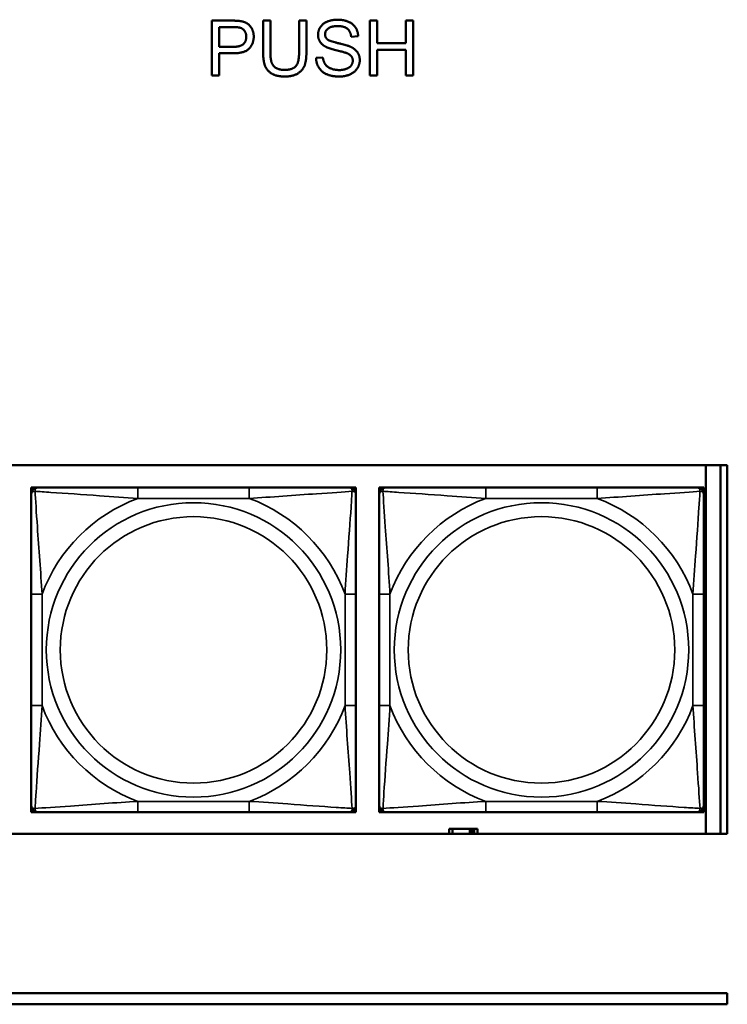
# Model space of a CAD drawing. Header units: inches. Extents: x 1.4 to 53.9, y 1.3 to 58.
# Tile 181 of 227: x 35.2 to 36.5, y 47.5 to 49.3. Entities that reach past the tile are written whole.
import ezdxf

# ---------------------------------------------------------------- set-up
doc = ezdxf.new("R2010")
doc.units = ezdxf.units.IN
doc.header["$MEASUREMENT"] = 0
doc.layers.add('Visible (ANSI)', color=7, linetype='Continuous', lineweight=50)
doc.layers.add('Visible Narrow (ANSI)', color=7, linetype='Continuous', lineweight=35)

msp = doc.modelspace()

# ---------------------------------------------------------------- linework, layer by layer
at = {"layer": 'Visible (ANSI)'}
for p, q in [((35.5849, 49.3155), (35.6226, 49.3155)), ((35.5849, 49.2155), (35.5849, 49.3155)), ((35.6783, 49.2577), (35.6783, 49.3155)), ((35.6783, 49.3155), (35.6916, 49.3155)), ((35.6916, 49.3155), (35.6916, 49.2578)), ((35.7437, 49.2578), (35.7437, 49.3155)), ((35.7437, 49.3155), (35.757, 49.3155)), ((35.757, 49.3155), (35.757, 49.2577)), ((35.8727, 49.3155), (35.886, 49.3155)), ((35.8727, 49.2155), (35.8727, 49.3155)), ((35.886, 49.3155), (35.886, 49.2744)), ((35.9378, 49.2744), (35.9378, 49.3155)), ((35.9378, 49.3155), (35.9511, 49.3155)), ((35.9511, 49.3155), (35.9511, 49.2155)), ((35.5981, 49.2679), (35.5981, 49.3037)), ((35.5981, 49.3037), (35.6237, 49.3037)), ((35.8512, 49.2873), (35.8385, 49.2863)), ((35.886, 49.2744), (35.9378, 49.2744)), ((35.624, 49.2679), (35.5981, 49.2679)), ((35.6238, 49.2561), (35.5981, 49.2561)), ((35.5981, 49.2561), (35.5981, 49.2155)), ((35.9378, 49.2626), (35.886, 49.2626)), ((35.886, 49.2626), (35.886, 49.2155)), ((35.9378, 49.2155), (35.9378, 49.2626)), ((35.7745, 49.2476), (35.787, 49.2487)), ((35.5981, 49.2155), (35.5849, 49.2155)), ((35.886, 49.2155), (35.8727, 49.2155)), ((35.9511, 49.2155), (35.9378, 49.2155)), ((33.9512, 48.507), (36.5227, 48.507)), ((36.4835, 48.507), (36.4835, 47.8365)), ((36.5101, 48.507), (36.5101, 47.8365)), ((36.5227, 48.507), (36.5227, 47.8365)), ((35.2564, 48.4661), (35.2623, 48.4661)), ((35.2564, 48.4602), (35.2564, 48.4661)), ((35.2564, 48.4543), (35.2564, 48.4602)), ((35.2623, 48.4661), (35.2682, 48.4661)), ((35.6529, 48.4661), (35.4506, 48.4661)), ((35.8352, 48.4661), (35.8411, 48.4661)), ((35.8411, 48.4661), (35.847, 48.4661)), ((35.847, 48.4661), (35.847, 48.4602)), ((35.847, 48.4602), (35.847, 48.4543)), ((35.8894, 48.4661), (35.8953, 48.4661)), ((35.8894, 48.4602), (35.8894, 48.4661)), ((35.8894, 48.4543), (35.8894, 48.4602)), ((35.8953, 48.4661), (35.9012, 48.4661)), ((36.2858, 48.4661), (36.0835, 48.4661)), ((36.4681, 48.4661), (36.474, 48.4661)), ((36.474, 48.4661), (36.4799, 48.4661)), ((36.4799, 48.4661), (36.4799, 48.4602)), ((36.4799, 48.4602), (36.4799, 48.4543)), ((35.2564, 48.272), (35.2564, 48.0697)), ((35.847, 48.0697), (35.847, 48.272)), ((35.8894, 48.272), (35.8894, 48.0697)), ((36.4799, 48.0697), (36.4799, 48.272)), ((35.2564, 47.8815), (35.2564, 47.8874)), ((35.2564, 47.8756), (35.2564, 47.8815)), ((35.847, 47.8874), (35.847, 47.8815)), ((35.847, 47.8815), (35.847, 47.8756)), ((35.8894, 47.8815), (35.8894, 47.8874)), ((35.8894, 47.8756), (35.8894, 47.8815)), ((36.4799, 47.8874), (36.4799, 47.8815)), ((36.4799, 47.8815), (36.4799, 47.8756)), ((35.2623, 47.8756), (35.2564, 47.8756)), ((35.2682, 47.8756), (35.2623, 47.8756)), ((35.4506, 47.8756), (35.6529, 47.8756)), ((35.8411, 47.8756), (35.8352, 47.8756)), ((35.847, 47.8756), (35.8411, 47.8756)), ((35.8953, 47.8756), (35.8894, 47.8756)), ((35.9012, 47.8756), (35.8953, 47.8756)), ((36.0835, 47.8756), (36.2858, 47.8756)), ((36.474, 47.8756), (36.4681, 47.8756)), ((36.4799, 47.8756), (36.474, 47.8756)), ((36.0228, 47.8454), (36.017, 47.8454)), ((36.017, 47.8454), (36.017, 47.8365)), ((36.0228, 47.8454), (36.0541, 47.8454)), ((36.0228, 47.8365), (36.0228, 47.8454)), ((36.0541, 47.8365), (36.0541, 47.8454)), ((36.0541, 47.8454), (36.0582, 47.8454)), ((36.0582, 47.8454), (36.0582, 47.8365)), ((36.0582, 47.8454), (36.0621, 47.8454)), ((36.068, 47.8454), (36.0621, 47.8454)), ((36.0621, 47.8454), (36.0621, 47.8365)), ((36.068, 47.8365), (36.068, 47.8454)), ((36.5227, 47.8365), (33.9512, 47.8365)), ((29.0757, 47.5461), (36.5227, 47.5461)), ((36.5227, 47.5461), (36.5227, 47.5261)), ((36.5227, 47.5261), (29.0757, 47.5261))]:
    msp.add_line(p, q, dxfattribs=at)
for centre, radius, start, end in [((35.2623, 48.4602), 0.00591, 90, 180), ((35.2682, 48.4543), 0.0118, 90, 180), ((35.8352, 48.4543), 0.0118, 0, 90), ((35.8411, 48.4602), 0.00591, 0, 90), ((35.8953, 48.4602), 0.00591, 90, 180), ((35.9012, 48.4543), 0.0118, 90, 180), ((36.4681, 48.4543), 0.0118, 0, 90), ((36.474, 48.4602), 0.00591, 0, 90), ((35.2682, 47.8874), 0.0118, 180, 270), ((35.2623, 47.8815), 0.00591, 180, 270), ((35.8352, 47.8874), 0.0118, 270, 0), ((35.8411, 47.8815), 0.00591, 270, 0), ((35.9012, 47.8874), 0.0118, 180, 270), ((35.8953, 47.8815), 0.00591, 180, 270), ((36.4681, 47.8874), 0.0118, 270, 0), ((36.474, 47.8815), 0.00591, 270, 0)]:
    msp.add_arc(centre, radius, start, end, dxfattribs=at)
for points in [[(35.6226, 49.3155), (35.6326, 49.3155), (35.6378, 49.3145)], [(35.6378, 49.3145), (35.6452, 49.3133), (35.6551, 49.3064), (35.6612, 49.294), (35.6612, 49.2865)], [(35.7782, 49.2896), (35.7782, 49.2972), (35.7868, 49.3104), (35.8034, 49.3172), (35.8135, 49.3172)], [(35.8135, 49.3172), (35.8246, 49.3172), (35.8416, 49.3101), (35.8509, 49.2961), (35.8512, 49.2873)], [(35.6237, 49.3037), (35.6327, 49.3037), (35.6361, 49.3027)], [(35.6361, 49.3027), (35.6413, 49.3014), (35.6476, 49.2924), (35.6476, 49.2861)], [(35.814, 49.3056), (35.802, 49.3056), (35.791, 49.2967), (35.791, 49.2905)], [(35.8385, 49.2863), (35.8375, 49.2959), (35.8256, 49.3056), (35.814, 49.3056)], [(35.6612, 49.2865), (35.6612, 49.2738), (35.645, 49.2561), (35.6238, 49.2561)], [(35.6476, 49.2861), (35.6476, 49.2774), (35.6368, 49.2679), (35.624, 49.2679)], [(35.7924, 49.2679), (35.7852, 49.2716), (35.7782, 49.2828), (35.7782, 49.2896)], [(35.791, 49.2905), (35.791, 49.2851), (35.7948, 49.2816)], [(35.7948, 49.2816), (35.7987, 49.2782), (35.8311, 49.2709), (35.8371, 49.2681)], [(35.7179, 49.2138), (35.7038, 49.2138), (35.6859, 49.2235), (35.6783, 49.2418), (35.6783, 49.2577)], [(35.6916, 49.2578), (35.6916, 49.2448), (35.6964, 49.2325), (35.7082, 49.2258), (35.7167, 49.2258)], [(35.7167, 49.2258), (35.7313, 49.2258), (35.7437, 49.239), (35.7437, 49.2578)], [(35.757, 49.2577), (35.757, 49.2426), (35.7502, 49.2249), (35.7323, 49.2138), (35.7179, 49.2138)], [(35.8297, 49.2567), (35.8256, 49.2583), (35.798, 49.2649), (35.7924, 49.2679)], [(35.8414, 49.2426), (35.8414, 49.2473), (35.836, 49.2543), (35.8297, 49.2567)], [(35.8371, 49.2681), (35.8458, 49.2641), (35.8541, 49.2517), (35.8541, 49.2437)], [(35.8172, 49.2138), (35.8035, 49.2138), (35.7852, 49.2217), (35.7748, 49.2376), (35.7745, 49.2476)], [(35.787, 49.2487), (35.7879, 49.2412), (35.7944, 49.2315), (35.808, 49.2256), (35.8166, 49.2256)], [(35.8166, 49.2256), (35.8241, 49.2256), (35.8358, 49.2301), (35.8414, 49.238), (35.8414, 49.2426)], [(35.8541, 49.2437), (35.8541, 49.2357), (35.845, 49.2216), (35.8278, 49.2138), (35.8172, 49.2138)]]:
    msp.add_open_spline(points, degree=2, dxfattribs=at)
for points, knots in [([(35.2564, 48.4543), (35.2564, 48.4486), (35.2564, 48.4361), (35.2564, 48.4209), (35.2564, 48.3974), (35.2564, 48.3683), (35.2564, 48.3392), (35.2564, 48.3171), (35.2564, 48.2944), (35.2564, 48.272)], [-0.7968224, -0.7968224, -0.7968224, -0.7968224, -0.6514613, -0.6514613, -0.6514613, -0.427691, -0.427691, -0.427691, -0.2569517, -0.2569517, -0.2569517, -0.2569517]), ([(35.4506, 48.4661), (35.4269, 48.4661), (35.4029, 48.4661), (35.3796, 48.4661), (35.3489, 48.4661), (35.318, 48.4661), (35.2947, 48.4661), (35.2827, 48.4661), (35.2731, 48.4661), (35.2682, 48.4661)], [0.2569537, 0.2569537, 0.2569537, 0.2569537, 0.4371919, 0.4371919, 0.4371919, 0.6739428, 0.6739428, 0.6739428, 0.7963818, 0.7963818, 0.7963818, 0.7963818]), ([(35.8352, 48.4661), (35.8294, 48.4661), (35.817, 48.4661), (35.8017, 48.4661), (35.7783, 48.4661), (35.7492, 48.4661), (35.7201, 48.4661), (35.6979, 48.4661), (35.6753, 48.4661), (35.6529, 48.4661)], [-0.7968224, -0.7968224, -0.7968224, -0.7968224, -0.6514613, -0.6514613, -0.6514613, -0.427691, -0.427691, -0.427691, -0.2569517, -0.2569517, -0.2569517, -0.2569517]), ([(35.847, 48.272), (35.847, 48.2956), (35.847, 48.3196), (35.847, 48.343), (35.847, 48.3737), (35.847, 48.4046), (35.847, 48.4278), (35.847, 48.4398), (35.847, 48.4494), (35.847, 48.4543)], [0.2569537, 0.2569537, 0.2569537, 0.2569537, 0.4371919, 0.4371919, 0.4371919, 0.6739428, 0.6739428, 0.6739428, 0.7963818, 0.7963818, 0.7963818, 0.7963818]), ([(35.8894, 48.4543), (35.8894, 48.4486), (35.8894, 48.4361), (35.8894, 48.4209), (35.8894, 48.3974), (35.8894, 48.3683), (35.8894, 48.3392), (35.8894, 48.3171), (35.8894, 48.2944), (35.8894, 48.272)], [-0.7968224, -0.7968224, -0.7968224, -0.7968224, -0.6514613, -0.6514613, -0.6514613, -0.427691, -0.427691, -0.427691, -0.2569517, -0.2569517, -0.2569517, -0.2569517]), ([(36.0835, 48.4661), (36.0598, 48.4661), (36.0359, 48.4661), (36.0125, 48.4661), (35.9818, 48.4661), (35.9509, 48.4661), (35.9277, 48.4661), (35.9157, 48.4661), (35.906, 48.4661), (35.9012, 48.4661)], [0.2569537, 0.2569537, 0.2569537, 0.2569537, 0.4371919, 0.4371919, 0.4371919, 0.6739428, 0.6739428, 0.6739428, 0.7963818, 0.7963818, 0.7963818, 0.7963818]), ([(36.4681, 48.4661), (36.4624, 48.4661), (36.4499, 48.4661), (36.4347, 48.4661), (36.4112, 48.4661), (36.3821, 48.4661), (36.353, 48.4661), (36.3309, 48.4661), (36.3082, 48.4661), (36.2858, 48.4661)], [-0.7968224, -0.7968224, -0.7968224, -0.7968224, -0.6514613, -0.6514613, -0.6514613, -0.427691, -0.427691, -0.427691, -0.2569517, -0.2569517, -0.2569517, -0.2569517]), ([(36.4799, 48.272), (36.4799, 48.2956), (36.4799, 48.3196), (36.4799, 48.343), (36.4799, 48.3737), (36.4799, 48.4046), (36.4799, 48.4278), (36.4799, 48.4398), (36.4799, 48.4494), (36.4799, 48.4543)], [0.2569537, 0.2569537, 0.2569537, 0.2569537, 0.4371919, 0.4371919, 0.4371919, 0.6739428, 0.6739428, 0.6739428, 0.7963818, 0.7963818, 0.7963818, 0.7963818]), ([(35.2564, 48.0697), (35.2564, 48.046), (35.2564, 48.022), (35.2564, 47.9987), (35.2564, 47.968), (35.2564, 47.9371), (35.2564, 47.9139), (35.2564, 47.9019), (35.2564, 47.8922), (35.2564, 47.8874)], [0.2569537, 0.2569537, 0.2569537, 0.2569537, 0.4371919, 0.4371919, 0.4371919, 0.6739428, 0.6739428, 0.6739428, 0.7963818, 0.7963818, 0.7963818, 0.7963818]), ([(35.847, 47.8874), (35.847, 47.8931), (35.847, 47.9056), (35.847, 47.9208), (35.847, 47.9442), (35.847, 47.9734), (35.847, 48.0024), (35.847, 48.0246), (35.847, 48.0473), (35.847, 48.0697)], [-0.7968224, -0.7968224, -0.7968224, -0.7968224, -0.6514613, -0.6514613, -0.6514613, -0.427691, -0.427691, -0.427691, -0.2569517, -0.2569517, -0.2569517, -0.2569517]), ([(35.8894, 48.0697), (35.8894, 48.046), (35.8894, 48.022), (35.8894, 47.9987), (35.8894, 47.968), (35.8894, 47.9371), (35.8894, 47.9139), (35.8894, 47.9019), (35.8894, 47.8922), (35.8894, 47.8874)], [0.2569537, 0.2569537, 0.2569537, 0.2569537, 0.4371919, 0.4371919, 0.4371919, 0.6739428, 0.6739428, 0.6739428, 0.7963818, 0.7963818, 0.7963818, 0.7963818]), ([(36.4799, 47.8874), (36.4799, 47.8931), (36.4799, 47.9056), (36.4799, 47.9208), (36.4799, 47.9442), (36.4799, 47.9734), (36.4799, 48.0024), (36.4799, 48.0246), (36.4799, 48.0473), (36.4799, 48.0697)], [-0.7968224, -0.7968224, -0.7968224, -0.7968224, -0.6514613, -0.6514613, -0.6514613, -0.427691, -0.427691, -0.427691, -0.2569517, -0.2569517, -0.2569517, -0.2569517]), ([(35.2682, 47.8756), (35.274, 47.8756), (35.2865, 47.8756), (35.3017, 47.8756), (35.3251, 47.8756), (35.3542, 47.8756), (35.3833, 47.8756), (35.4055, 47.8756), (35.4282, 47.8756), (35.4506, 47.8756)], [-0.7968224, -0.7968224, -0.7968224, -0.7968224, -0.6514613, -0.6514613, -0.6514613, -0.427691, -0.427691, -0.427691, -0.2569517, -0.2569517, -0.2569517, -0.2569517]), ([(35.6529, 47.8756), (35.6765, 47.8756), (35.7005, 47.8756), (35.7239, 47.8756), (35.7546, 47.8756), (35.7854, 47.8756), (35.8087, 47.8756), (35.8207, 47.8756), (35.8303, 47.8756), (35.8352, 47.8756)], [0.2569537, 0.2569537, 0.2569537, 0.2569537, 0.4371919, 0.4371919, 0.4371919, 0.6739428, 0.6739428, 0.6739428, 0.7963818, 0.7963818, 0.7963818, 0.7963818]), ([(35.9012, 47.8756), (35.9069, 47.8756), (35.9194, 47.8756), (35.9346, 47.8756), (35.9581, 47.8756), (35.9872, 47.8756), (36.0163, 47.8756), (36.0384, 47.8756), (36.0611, 47.8756), (36.0835, 47.8756)], [-0.7968224, -0.7968224, -0.7968224, -0.7968224, -0.6514613, -0.6514613, -0.6514613, -0.427691, -0.427691, -0.427691, -0.2569517, -0.2569517, -0.2569517, -0.2569517]), ([(36.2858, 47.8756), (36.3095, 47.8756), (36.3334, 47.8756), (36.3568, 47.8756), (36.3875, 47.8756), (36.4184, 47.8756), (36.4416, 47.8756), (36.4536, 47.8756), (36.4633, 47.8756), (36.4681, 47.8756)], [0.2569537, 0.2569537, 0.2569537, 0.2569537, 0.4371919, 0.4371919, 0.4371919, 0.6739428, 0.6739428, 0.6739428, 0.7963818, 0.7963818, 0.7963818, 0.7963818])]:
    msp.add_open_spline(points, degree=3, knots=knots, dxfattribs=at)
at = {"layer": 'Visible Narrow (ANSI)'}
for p, q in [((35.4506, 48.4661), (35.4506, 48.4464)), ((35.6529, 48.4661), (35.6529, 48.4464)), ((36.0835, 48.4661), (36.0835, 48.4464)), ((36.2858, 48.4661), (36.2858, 48.4464)), ((35.4506, 48.4464), (35.6529, 48.4464)), ((36.0835, 48.4464), (36.2858, 48.4464)), ((35.2564, 48.272), (35.2761, 48.272)), ((35.2761, 48.0697), (35.2761, 48.272)), ((35.8273, 48.272), (35.8273, 48.0697)), ((35.847, 48.272), (35.8273, 48.272)), ((35.8894, 48.272), (35.9091, 48.272)), ((35.9091, 48.0697), (35.9091, 48.272)), ((36.4602, 48.272), (36.4602, 48.0697)), ((36.4799, 48.272), (36.4602, 48.272)), ((35.2564, 48.0697), (35.2761, 48.0697)), ((35.847, 48.0697), (35.8273, 48.0697)), ((35.8894, 48.0697), (35.9091, 48.0697)), ((36.4799, 48.0697), (36.4602, 48.0697)), ((35.6529, 47.8953), (35.4506, 47.8953)), ((35.4506, 47.8756), (35.4506, 47.8953)), ((35.6529, 47.8756), (35.6529, 47.8953)), ((36.2858, 47.8953), (36.0835, 47.8953)), ((36.0835, 47.8756), (36.0835, 47.8953)), ((36.2858, 47.8756), (36.2858, 47.8953))]:
    msp.add_line(p, q, dxfattribs=at)
for centre, radius in [((35.5517, 48.1708), 0.2678), ((36.1847, 48.1708), 0.2678), ((35.5517, 48.1708), 0.2424), ((36.1847, 48.1708), 0.2424)]:
    msp.add_circle(centre, radius, dxfattribs=at)
for centre, start, end in [((35.5517, 48.1708), 110.1547, 159.8453), ((35.5517, 48.1708), 20.1547, 69.8453), ((36.1847, 48.1708), 110.1547, 159.8453), ((36.1847, 48.1708), 20.1547, 69.8453), ((35.5517, 48.1708), 200.1547, 249.8453), ((35.5517, 48.1708), 290.1547, 339.8453), ((36.1847, 48.1708), 200.1547, 249.8453), ((36.1847, 48.1708), 290.1547, 339.8453)]:
    msp.add_arc(centre, 0.2936, start, end, dxfattribs=at)
for points, knots in [([(35.2564, 48.4543), (35.2564, 48.4548), (35.2565, 48.4553), (35.2568, 48.4562), (35.2569, 48.4566), (35.2573, 48.4572), (35.2575, 48.4574), (35.2578, 48.4577), (35.2579, 48.4578), (35.2583, 48.4582), (35.2587, 48.4584), (35.2596, 48.4588), (35.2602, 48.459), (35.2617, 48.4592), (35.2624, 48.4593), (35.2633, 48.4593)], [-0.0532704, -0.0532704, -0.0532704, -0.0532704, -0.04377373, -0.04377373, -0.03521335, -0.03521335, -0.02986312, -0.02986312, -0.02651922, -0.02651922, -0.01983142, -0.01983142, -0.00913095, -0.00913095, 0.00023197, 0.00023197, 0.00023197, 0.00023197]), ([(35.2633, 48.4593), (35.2633, 48.4601), (35.2633, 48.4609), (35.2636, 48.4623), (35.2638, 48.463), (35.2642, 48.4639), (35.2644, 48.4642), (35.2647, 48.4646), (35.2648, 48.4648), (35.2652, 48.4651), (35.2654, 48.4652), (35.2659, 48.4656), (35.2663, 48.4658), (35.2672, 48.4661), (35.2677, 48.4661), (35.2682, 48.4661)], [-0.00023197, -0.00023197, -0.00023197, -0.00023197, 0.00913095, 0.00913095, 0.01983142, 0.01983142, 0.02651922, 0.02651922, 0.02986312, 0.02986312, 0.03521335, 0.03521335, 0.04377373, 0.04377373, 0.0532704, 0.0532704, 0.0532704, 0.0532704]), ([(35.2633, 48.4593), (35.2709, 48.4588), (35.281, 48.4581), (35.318, 48.4556), (35.3497, 48.4534), (35.404, 48.4495), (35.4272, 48.4478), (35.4506, 48.4464)], [-0.7478145, -0.7478145, -0.7478145, -0.7478145, -0.6493253, -0.6493253, -0.427691, -0.427691, -0.2569537, -0.2569537, -0.2569537, -0.2569537]), ([(35.2761, 48.272), (35.2737, 48.3125), (35.2704, 48.3548), (35.2658, 48.4205), (35.2642, 48.4449), (35.2633, 48.4593)], [0.2569517, 0.2569517, 0.2569517, 0.2569517, 0.5559983, 0.5559983, 0.7482818, 0.7482818, 0.7482818, 0.7482818]), ([(35.6529, 48.4464), (35.6933, 48.4488), (35.7357, 48.4521), (35.8014, 48.4567), (35.8258, 48.4583), (35.8401, 48.4593)], [0.2569517, 0.2569517, 0.2569517, 0.2569517, 0.5559983, 0.5559983, 0.7482818, 0.7482818, 0.7482818, 0.7482818]), ([(35.8401, 48.4593), (35.8396, 48.4516), (35.839, 48.4416), (35.8365, 48.4046), (35.8342, 48.3728), (35.8303, 48.3186), (35.8287, 48.2954), (35.8273, 48.272)], [-0.7478145, -0.7478145, -0.7478145, -0.7478145, -0.6493253, -0.6493253, -0.427691, -0.427691, -0.2569537, -0.2569537, -0.2569537, -0.2569537]), ([(35.8352, 48.4661), (35.8357, 48.4661), (35.8362, 48.4661), (35.8371, 48.4658), (35.8375, 48.4656), (35.8381, 48.4652), (35.8383, 48.4651), (35.8386, 48.4648), (35.8387, 48.4646), (35.839, 48.4642), (35.8392, 48.4639), (35.8397, 48.463), (35.8399, 48.4623), (35.8401, 48.4609), (35.8402, 48.4601), (35.8401, 48.4593)], [-0.0532704, -0.0532704, -0.0532704, -0.0532704, -0.04377373, -0.04377373, -0.03521335, -0.03521335, -0.02986312, -0.02986312, -0.02651922, -0.02651922, -0.01983142, -0.01983142, -0.00913095, -0.00913095, 0.00023197, 0.00023197, 0.00023197, 0.00023197]), ([(35.8401, 48.4593), (35.841, 48.4593), (35.8417, 48.4592), (35.8432, 48.459), (35.8438, 48.4588), (35.8448, 48.4584), (35.8451, 48.4582), (35.8455, 48.4578), (35.8456, 48.4577), (35.8459, 48.4574), (35.8461, 48.4572), (35.8465, 48.4566), (35.8467, 48.4562), (35.8469, 48.4553), (35.847, 48.4548), (35.847, 48.4543)], [-0.00023197, -0.00023197, -0.00023197, -0.00023197, 0.00913095, 0.00913095, 0.01983142, 0.01983142, 0.02651922, 0.02651922, 0.02986312, 0.02986312, 0.03521335, 0.03521335, 0.04377373, 0.04377373, 0.0532704, 0.0532704, 0.0532704, 0.0532704]), ([(35.8894, 48.4543), (35.8894, 48.4548), (35.8894, 48.4553), (35.8897, 48.4562), (35.8899, 48.4566), (35.8903, 48.4572), (35.8904, 48.4574), (35.8907, 48.4577), (35.8909, 48.4578), (35.8913, 48.4582), (35.8916, 48.4584), (35.8925, 48.4588), (35.8932, 48.459), (35.8946, 48.4592), (35.8954, 48.4593), (35.8962, 48.4593)], [-0.0532704, -0.0532704, -0.0532704, -0.0532704, -0.04377373, -0.04377373, -0.03521335, -0.03521335, -0.02986312, -0.02986312, -0.02651922, -0.02651922, -0.01983142, -0.01983142, -0.00913095, -0.00913095, 0.00023197, 0.00023197, 0.00023197, 0.00023197]), ([(35.8962, 48.4593), (35.8962, 48.4601), (35.8963, 48.4609), (35.8965, 48.4623), (35.8967, 48.463), (35.8971, 48.4639), (35.8973, 48.4642), (35.8977, 48.4646), (35.8978, 48.4648), (35.8981, 48.4651), (35.8983, 48.4652), (35.8989, 48.4656), (35.8993, 48.4658), (35.9002, 48.4661), (35.9007, 48.4661), (35.9012, 48.4661)], [-0.00023197, -0.00023197, -0.00023197, -0.00023197, 0.00913095, 0.00913095, 0.01983142, 0.01983142, 0.02651922, 0.02651922, 0.02986312, 0.02986312, 0.03521335, 0.03521335, 0.04377373, 0.04377373, 0.0532704, 0.0532704, 0.0532704, 0.0532704]), ([(35.8962, 48.4593), (35.9039, 48.4588), (35.9139, 48.4581), (35.9509, 48.4556), (35.9827, 48.4534), (36.0369, 48.4495), (36.0601, 48.4478), (36.0835, 48.4464)], [-0.7478145, -0.7478145, -0.7478145, -0.7478145, -0.6493253, -0.6493253, -0.427691, -0.427691, -0.2569537, -0.2569537, -0.2569537, -0.2569537]), ([(35.9091, 48.272), (35.9067, 48.3125), (35.9034, 48.3548), (35.8988, 48.4205), (35.8971, 48.4449), (35.8962, 48.4593)], [0.2569517, 0.2569517, 0.2569517, 0.2569517, 0.5559983, 0.5559983, 0.7482818, 0.7482818, 0.7482818, 0.7482818]), ([(36.2858, 48.4464), (36.3263, 48.4488), (36.3686, 48.4521), (36.4343, 48.4567), (36.4587, 48.4583), (36.4731, 48.4593)], [0.2569517, 0.2569517, 0.2569517, 0.2569517, 0.5559983, 0.5559983, 0.7482818, 0.7482818, 0.7482818, 0.7482818]), ([(36.4731, 48.4593), (36.4726, 48.4516), (36.4719, 48.4416), (36.4695, 48.4046), (36.4672, 48.3728), (36.4633, 48.3186), (36.4617, 48.2954), (36.4602, 48.272)], [-0.7478145, -0.7478145, -0.7478145, -0.7478145, -0.6493253, -0.6493253, -0.427691, -0.427691, -0.2569537, -0.2569537, -0.2569537, -0.2569537]), ([(36.4681, 48.4661), (36.4687, 48.4661), (36.4692, 48.4661), (36.47, 48.4658), (36.4704, 48.4656), (36.471, 48.4652), (36.4712, 48.4651), (36.4715, 48.4648), (36.4716, 48.4646), (36.472, 48.4642), (36.4722, 48.4639), (36.4726, 48.463), (36.4728, 48.4623), (36.473, 48.4609), (36.4731, 48.4601), (36.4731, 48.4593)], [-0.0532704, -0.0532704, -0.0532704, -0.0532704, -0.04377373, -0.04377373, -0.03521335, -0.03521335, -0.02986312, -0.02986312, -0.02651922, -0.02651922, -0.01983142, -0.01983142, -0.00913095, -0.00913095, 0.00023197, 0.00023197, 0.00023197, 0.00023197]), ([(36.4731, 48.4593), (36.4739, 48.4593), (36.4747, 48.4592), (36.4761, 48.459), (36.4768, 48.4588), (36.4777, 48.4584), (36.478, 48.4582), (36.4784, 48.4578), (36.4786, 48.4577), (36.4789, 48.4574), (36.479, 48.4572), (36.4794, 48.4566), (36.4796, 48.4562), (36.4799, 48.4553), (36.4799, 48.4548), (36.4799, 48.4543)], [-0.00023197, -0.00023197, -0.00023197, -0.00023197, 0.00913095, 0.00913095, 0.01983142, 0.01983142, 0.02651922, 0.02651922, 0.02986312, 0.02986312, 0.03521335, 0.03521335, 0.04377373, 0.04377373, 0.0532704, 0.0532704, 0.0532704, 0.0532704]), ([(35.2633, 47.8824), (35.2638, 47.8901), (35.2644, 47.9001), (35.2669, 47.9371), (35.2692, 47.9688), (35.2731, 48.0231), (35.2747, 48.0463), (35.2761, 48.0697)], [-0.7478145, -0.7478145, -0.7478145, -0.7478145, -0.6493253, -0.6493253, -0.427691, -0.427691, -0.2569537, -0.2569537, -0.2569537, -0.2569537]), ([(35.8273, 48.0697), (35.8297, 48.0292), (35.833, 47.9868), (35.8376, 47.9212), (35.8392, 47.8968), (35.8401, 47.8824)], [0.2569517, 0.2569517, 0.2569517, 0.2569517, 0.5559983, 0.5559983, 0.7482818, 0.7482818, 0.7482818, 0.7482818]), ([(35.8962, 47.8824), (35.8967, 47.8901), (35.8974, 47.9001), (35.8998, 47.9371), (35.9021, 47.9688), (35.906, 48.0231), (35.9077, 48.0463), (35.9091, 48.0697)], [-0.7478145, -0.7478145, -0.7478145, -0.7478145, -0.6493253, -0.6493253, -0.427691, -0.427691, -0.2569537, -0.2569537, -0.2569537, -0.2569537]), ([(36.4602, 48.0697), (36.4626, 48.0292), (36.4659, 47.9868), (36.4705, 47.9212), (36.4722, 47.8968), (36.4731, 47.8824)], [0.2569517, 0.2569517, 0.2569517, 0.2569517, 0.5559983, 0.5559983, 0.7482818, 0.7482818, 0.7482818, 0.7482818]), ([(35.4506, 47.8953), (35.4101, 47.8929), (35.3677, 47.8896), (35.3021, 47.8849), (35.2776, 47.8833), (35.2633, 47.8824)], [0.2569517, 0.2569517, 0.2569517, 0.2569517, 0.5559983, 0.5559983, 0.7482818, 0.7482818, 0.7482818, 0.7482818]), ([(35.8401, 47.8824), (35.8325, 47.8829), (35.8225, 47.8836), (35.7854, 47.886), (35.7537, 47.8883), (35.6995, 47.8922), (35.6762, 47.8938), (35.6529, 47.8953)], [-0.7478145, -0.7478145, -0.7478145, -0.7478145, -0.6493253, -0.6493253, -0.427691, -0.427691, -0.2569537, -0.2569537, -0.2569537, -0.2569537]), ([(36.0835, 47.8953), (36.043, 47.8929), (36.0007, 47.8896), (35.935, 47.8849), (35.9106, 47.8833), (35.8962, 47.8824)], [0.2569517, 0.2569517, 0.2569517, 0.2569517, 0.5559983, 0.5559983, 0.7482818, 0.7482818, 0.7482818, 0.7482818]), ([(36.4731, 47.8824), (36.4654, 47.8829), (36.4554, 47.8836), (36.4184, 47.886), (36.3867, 47.8883), (36.3324, 47.8922), (36.3092, 47.8938), (36.2858, 47.8953)], [-0.7478145, -0.7478145, -0.7478145, -0.7478145, -0.6493253, -0.6493253, -0.427691, -0.427691, -0.2569537, -0.2569537, -0.2569537, -0.2569537]), ([(35.2633, 47.8824), (35.2624, 47.8824), (35.2617, 47.8824), (35.2602, 47.8827), (35.2596, 47.8829), (35.2587, 47.8833), (35.2583, 47.8835), (35.2579, 47.8838), (35.2578, 47.884), (35.2575, 47.8843), (35.2573, 47.8845), (35.2569, 47.8851), (35.2568, 47.8855), (35.2565, 47.8863), (35.2564, 47.8868), (35.2564, 47.8874)], [-0.00023197, -0.00023197, -0.00023197, -0.00023197, 0.00913095, 0.00913095, 0.01983142, 0.01983142, 0.02651922, 0.02651922, 0.02986312, 0.02986312, 0.03521335, 0.03521335, 0.04377373, 0.04377373, 0.0532704, 0.0532704, 0.0532704, 0.0532704]), ([(35.2682, 47.8756), (35.2677, 47.8756), (35.2672, 47.8756), (35.2663, 47.8759), (35.2659, 47.8761), (35.2654, 47.8764), (35.2652, 47.8766), (35.2648, 47.8769), (35.2647, 47.8771), (35.2644, 47.8775), (35.2642, 47.8778), (35.2638, 47.8787), (35.2636, 47.8794), (35.2633, 47.8808), (35.2633, 47.8816), (35.2633, 47.8824)], [-0.0532704, -0.0532704, -0.0532704, -0.0532704, -0.04377373, -0.04377373, -0.03521335, -0.03521335, -0.02986312, -0.02986312, -0.02651922, -0.02651922, -0.01983142, -0.01983142, -0.00913095, -0.00913095, 0.00023197, 0.00023197, 0.00023197, 0.00023197]), ([(35.8401, 47.8824), (35.8402, 47.8816), (35.8401, 47.8808), (35.8399, 47.8794), (35.8397, 47.8787), (35.8392, 47.8778), (35.839, 47.8775), (35.8387, 47.8771), (35.8386, 47.8769), (35.8383, 47.8766), (35.8381, 47.8764), (35.8375, 47.8761), (35.8371, 47.8759), (35.8362, 47.8756), (35.8357, 47.8756), (35.8352, 47.8756)], [-0.00023197, -0.00023197, -0.00023197, -0.00023197, 0.00913095, 0.00913095, 0.01983142, 0.01983142, 0.02651922, 0.02651922, 0.02986312, 0.02986312, 0.03521335, 0.03521335, 0.04377373, 0.04377373, 0.0532704, 0.0532704, 0.0532704, 0.0532704]), ([(35.847, 47.8874), (35.847, 47.8868), (35.8469, 47.8863), (35.8467, 47.8855), (35.8465, 47.8851), (35.8461, 47.8845), (35.8459, 47.8843), (35.8456, 47.884), (35.8455, 47.8838), (35.8451, 47.8835), (35.8448, 47.8833), (35.8438, 47.8829), (35.8432, 47.8827), (35.8417, 47.8824), (35.841, 47.8824), (35.8401, 47.8824)], [-0.0532704, -0.0532704, -0.0532704, -0.0532704, -0.04377373, -0.04377373, -0.03521335, -0.03521335, -0.02986312, -0.02986312, -0.02651922, -0.02651922, -0.01983142, -0.01983142, -0.00913095, -0.00913095, 0.00023197, 0.00023197, 0.00023197, 0.00023197]), ([(35.8962, 47.8824), (35.8954, 47.8824), (35.8946, 47.8824), (35.8932, 47.8827), (35.8925, 47.8829), (35.8916, 47.8833), (35.8913, 47.8835), (35.8909, 47.8838), (35.8907, 47.884), (35.8904, 47.8843), (35.8903, 47.8845), (35.8899, 47.8851), (35.8897, 47.8855), (35.8894, 47.8863), (35.8894, 47.8868), (35.8894, 47.8874)], [-0.00023197, -0.00023197, -0.00023197, -0.00023197, 0.00913095, 0.00913095, 0.01983142, 0.01983142, 0.02651922, 0.02651922, 0.02986312, 0.02986312, 0.03521335, 0.03521335, 0.04377373, 0.04377373, 0.0532704, 0.0532704, 0.0532704, 0.0532704]), ([(35.9012, 47.8756), (35.9007, 47.8756), (35.9002, 47.8756), (35.8993, 47.8759), (35.8989, 47.8761), (35.8983, 47.8764), (35.8981, 47.8766), (35.8978, 47.8769), (35.8977, 47.8771), (35.8973, 47.8775), (35.8971, 47.8778), (35.8967, 47.8787), (35.8965, 47.8794), (35.8963, 47.8808), (35.8962, 47.8816), (35.8962, 47.8824)], [-0.0532704, -0.0532704, -0.0532704, -0.0532704, -0.04377373, -0.04377373, -0.03521335, -0.03521335, -0.02986312, -0.02986312, -0.02651922, -0.02651922, -0.01983142, -0.01983142, -0.00913095, -0.00913095, 0.00023197, 0.00023197, 0.00023197, 0.00023197]), ([(36.4731, 47.8824), (36.4731, 47.8816), (36.473, 47.8808), (36.4728, 47.8794), (36.4726, 47.8787), (36.4722, 47.8778), (36.472, 47.8775), (36.4716, 47.8771), (36.4715, 47.8769), (36.4712, 47.8766), (36.471, 47.8764), (36.4704, 47.8761), (36.47, 47.8759), (36.4692, 47.8756), (36.4687, 47.8756), (36.4681, 47.8756)], [-0.00023197, -0.00023197, -0.00023197, -0.00023197, 0.00913095, 0.00913095, 0.01983142, 0.01983142, 0.02651922, 0.02651922, 0.02986312, 0.02986312, 0.03521335, 0.03521335, 0.04377373, 0.04377373, 0.0532704, 0.0532704, 0.0532704, 0.0532704]), ([(36.4799, 47.8874), (36.4799, 47.8868), (36.4799, 47.8863), (36.4796, 47.8855), (36.4794, 47.8851), (36.479, 47.8845), (36.4789, 47.8843), (36.4786, 47.884), (36.4784, 47.8838), (36.478, 47.8835), (36.4777, 47.8833), (36.4768, 47.8829), (36.4761, 47.8827), (36.4747, 47.8824), (36.4739, 47.8824), (36.4731, 47.8824)], [-0.0532704, -0.0532704, -0.0532704, -0.0532704, -0.04377373, -0.04377373, -0.03521335, -0.03521335, -0.02986312, -0.02986312, -0.02651922, -0.02651922, -0.01983142, -0.01983142, -0.00913095, -0.00913095, 0.00023197, 0.00023197, 0.00023197, 0.00023197])]:
    msp.add_open_spline(points, degree=3, knots=knots, dxfattribs=at)

doc.saveas('drawing.dxf')
